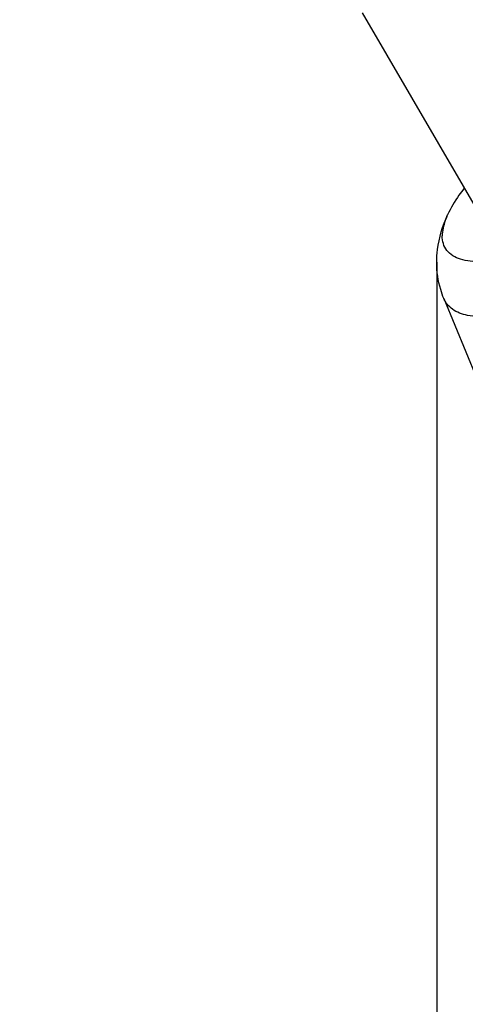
# Model space of a CAD drawing. Header units: millimetres. Extents: x 0 to 12486, y 0 to 8400.
# Tile 4 of 111: x 2747 to 2805, y 5294 to 5424. Entities that reach past the tile are written whole.
import ezdxf

# ---------------------------------------------------------------- set-up
doc = ezdxf.new("R2010")
doc.units = ezdxf.units.MM
doc.header["$LTSCALE"] = 653.4
doc.layers.get('0').update_dxf_attribs({"linetype": 'CONTINUOUS'})
for name, color, linetype in [('304109000083DXF_CONTINUOUS_LINE', 7, 'CONTINUOUS'), ('DRW0004_DXF_DIMENSION', 7, 'CONTINUOUS'), ('R25-1800XIANDXF_CONTINUOUS_LINE', 7, 'CONTINUOUS')]:
    doc.layers.add(name, color=color, linetype=linetype)
doc.styles.get("Standard").update_dxf_attribs({"font": 'txt', "width": 0.7})
doc.dimstyles.new('DIMSTYLE_2', dxfattribs={"dimtxt": 100, "dimasz": 60, "dimexe": 1.5, "dimexo": 0, "dimgap": 1.25, "dimtad": 1, "dimdsep": 46, "dimtxsty": 'Standard', "dimblk": '_FILLED', "dimblk1": '_FILLED', "dimblk2": '_FILLED', "dimcen": 0.09, "dimclrt": 5, "dimazin": 2, "dimtp": 0.5, "dimtm": 0.5, "dimtfac": 1, "dimtofl": 0, "dimtmove": 0, "dimatfit": 3, "dimldrblk": '_FILLED', "dimfxl": 0, "dimtolj": 1, "dimarcsym": 0})

# ---------------------------------------------------------------- blocks, each defined once
blk = doc.blocks.new('_FILLED')
at = {"color": 0, "linetype": 'ByBlock'}
blk.add_solid([(0, 0), (-1, 0.1167), (-1, -0.1167)], dxfattribs=at)
blk = doc.blocks.new('*D4')
at = {"layer": 'DRW0004_DXF_DIMENSION', "color": 2, "linetype": 'Continuous'}
for p, q in [((2801.64, 5391.74), (2801.64, 4877.93)), ((2929.9, 4907.93), (2317.08, 4907.93)), ((2801.64, 4907.93), (2929.9, 4907.93)), ((3058.17, 4907.93), (2929.9, 4907.93))]:
    blk.add_line(p, q, dxfattribs=at)
at = {"layer": 'DRW0004_DXF_DIMENSION', "color": 2, "linetype": 'Continuous', "xscale": 60, "yscale": 60, "zscale": 60, "rotation": 180}
blk.add_blockref('_FILLED', (2801.64, 4907.93), dxfattribs=at)
at = {"layer": 'DRW0004_DXF_DIMENSION', "color": 2, "linetype": 'Continuous', "xscale": 60, "yscale": 60, "zscale": 60}
blk.add_blockref('_FILLED', (3058.17, 4907.93), dxfattribs=at)
at = {"layer": 'DRW0004_DXF_DIMENSION', "color": 5, "linetype": 'Continuous', "insert": (2737.08, 5032.93), "char_height": 100, "width": 420, "attachment_point": 3, "line_spacing_factor": 0.9}
blk.add_mtext('256.53', dxfattribs=at)

msp = doc.modelspace()

# ---------------------------------------------------------------- linework, layer by layer
at = {"layer": '304109000083DXF_CONTINUOUS_LINE', "color": 7, "linetype": 'Continuous'}
msp.add_line((2802.566, 5386.979), (2808.544, 5372.45), dxfattribs=at)
at = {"layer": '304109000083DXF_CONTINUOUS_LINE', "color": 9, "linetype": 'Continuous'}
msp.add_open_spline([(2853.753, 5415.996), (2853.753, 5415.216), (2853.328, 5413.441), (2851.236, 5409.475), (2846.509, 5404.117), (2839.024, 5397.861), (2831.552, 5393.018), (2825.171, 5389.647), (2820.511, 5387.56), (2816.115, 5385.971), (2812.131, 5384.931), (2808.685, 5384.469), (2805.873, 5384.6), (2803.699, 5385.355), (2802.794, 5386.424), (2802.566, 5386.979)], degree=3, knots=[0, 0, 0, 0, 0.0364373, 0.0833182, 0.2085906, 0.3664935, 0.5385115, 0.6231915, 0.7034284, 0.7768114, 0.8412955, 0.8954031, 0.9385788, 0.9719767, 1, 1, 1, 1], dxfattribs=at)
at = {"layer": '304109000083DXF_CONTINUOUS_LINE', "color": 7, "linetype": 'Continuous'}
for points, knots in [([(2805.235, 5401.469), (2805.003, 5401.168), (2804.19, 5400.062), (2803.471, 5398.881), (2803.062, 5397.977)], [0, 0, 0, 0, 0.276976, 1, 1, 1, 1]), ([(2801.637, 5391.743), (2801.637, 5392.297), (2801.771, 5394.439), (2802.408, 5396.531), (2803.062, 5397.977)], [0, 0, 0, 0, 0.2589236, 1, 1, 1, 1]), ([(2803.062, 5397.977), (2802.95, 5397.729), (2802.588, 5396.846), (2802.358, 5395.89), (2802.358, 5395.205)], [0, 0, 0, 0, 0.2838717, 1, 1, 1, 1]), ([(2804.742, 5392.159), (2804.07, 5392.374), (2802.763, 5393.09), (2802.358, 5394.541), (2802.358, 5395.205)], [0, 0, 0, 0, 0.5153757, 1, 1, 1, 1]), ([(2808.461, 5391.866), (2808.104, 5391.838), (2806.861, 5391.78), (2805.589, 5391.887), (2804.742, 5392.159)], [0, 0, 0, 0, 0.2868463, 1, 1, 1, 1]), ([(2802.566, 5386.979), (2802.409, 5387.36), (2801.867, 5388.893), (2801.637, 5390.531), (2801.637, 5391.743)], [0, 0, 0, 0, 0.2539248, 1, 1, 1, 1])]:
    msp.add_open_spline(points, degree=3, knots=knots, dxfattribs=at)
at = {"layer": 'R25-1800XIANDXF_CONTINUOUS_LINE', "color": 7, "linetype": 'Continuous'}
msp.add_line((2791.817, 5424.514), (2809.549, 5394.085), dxfattribs=at)

# ---------------------------------------------------------------- dimensions: what is measured, and where the dimension line sits
at = {"layer": 'DRW0004_DXF_DIMENSION', "color": 2, "linetype": 'Continuous'}
dim = msp.add_linear_dim(base=(2801.6372, 4907.9291), p1=(3058.1719, 4884.9563), p2=(2801.6372, 5391.7429), angle=180, dimstyle='DIMSTYLE_2', dxfattribs=at)
dim.commit()
dim.dimension.update_dxf_attribs({"geometry": '*D4', "text_midpoint": (2529.2674, 4907.9291), "dimtype": 160})

doc.saveas('drawing.dxf')
